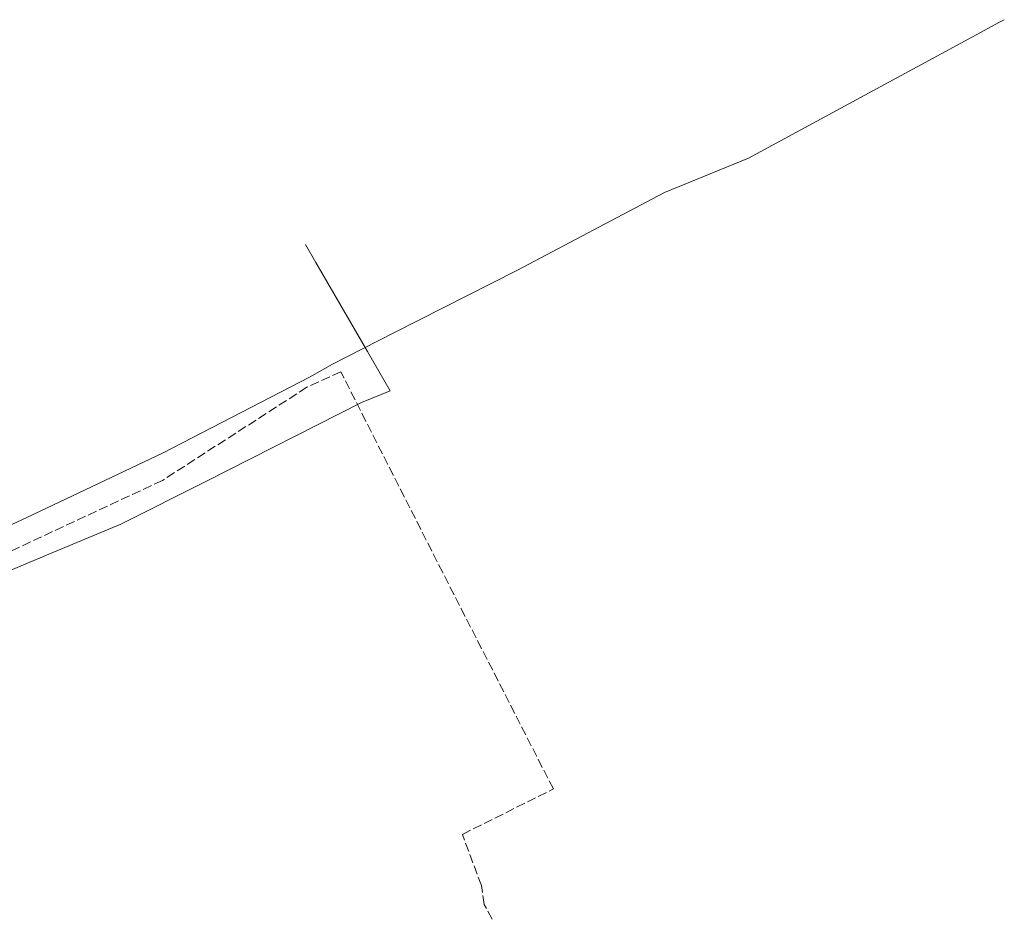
# Model space of a CAD drawing. Header units: metres. Extents: x 0 to 7550187, y 0 to 5738922.
# Tile 43 of 43: x 7550025 to 7550187, y 5738673 to 5738822. Entities that reach past the tile are written whole.
import ezdxf

# ---------------------------------------------------------------- set-up
doc = ezdxf.new("R2010")
doc.units = ezdxf.units.M
for name, pattern in [('3_SUGP', [0]), ('3_SUPP_P', [2, 1.5, -0.5]), ('3_SUWP', [0])]:
    doc.linetypes.add(name, pattern=pattern)
doc.layers.add('P_SUKP_L_0', color=7, linetype='3_SUPP_P', lineweight=18, true_color=0x803300)
doc.layers.add('SUGP_L_0', color=7, linetype='3_SUGP', lineweight=18, true_color=0xbfbf00)
doc.layers.add('SUWP_L_0', color=5, linetype='3_SUWP', lineweight=18)

# ---------------------------------------------------------------- blocks, each defined once
blk = doc.blocks.new('G.6640.1.3850.2024_plan')
at = {"layer": 'P_SUKP_L_0', "linetype": '3_SUPP_P'}
for p, q in [((7550077.81, 5738763.49), (7550072.21, 5738760.95)), ((7550094.63, 5738730.35), (7550077.81, 5738763.49)), ((7550072.21, 5738760.95), (7550048.34, 5738745.57)), ((7550048.34, 5738745.57), (7549998.66, 5738722.39)), ((7550112.89, 5738694.64), (7550094.63, 5738730.35)), ((7550097.87, 5738687.13), (7550112.89, 5738694.64)), ((7550101.02, 5738678.68), (7550097.87, 5738687.13)), ((7550101.48, 5738675.53), (7550101.02, 5738678.68)), ((7550102.78, 5738673.11), (7550101.48, 5738675.53))]:
    blk.add_line(p, q, dxfattribs=at)
at = {"layer": 'SUGP_L_0', "linetype": '3_SUGP'}
for p, q in [((7550073.67, 5738781.56), (7550071.95, 5738784.53)), ((7550082.2, 5738766.86), (7550073.67, 5738781.56)), ((7550085.96, 5738760.37), (7550082.2, 5738766.86)), ((7550081.22, 5738758.43), (7550085.96, 5738760.37)), ((7550055.61, 5738745.46), (7550081.22, 5738758.43)), ((7550041.5, 5738738.35), (7550055.61, 5738745.46)), ((7550030.25, 5738733.65), (7550041.5, 5738738.35)), ((7550002.17, 5738721.92), (7550030.25, 5738733.65))]:
    blk.add_line(p, q, dxfattribs=at)
at = {"layer": 'SUWP_L_0', "linetype": '3_SUWP'}
for p, q in [((7550186.55, 5738821.22), (7550178.25, 5738816.73)), ((7550187.34, 5738821.64), (7550186.55, 5738821.22)), ((7550178.25, 5738816.73), (7550145.08, 5738798.8)), ((7550145.08, 5738798.8), (7550131.22, 5738793.12)), ((7550131.22, 5738793.12), (7550106.87, 5738780.25)), ((7550106.87, 5738780.25), (7550086.56, 5738769.92)), ((7550086.56, 5738769.92), (7550076.44, 5738764.77)), ((7550076.44, 5738764.77), (7550072.65, 5738762.62)), ((7550072.65, 5738762.62), (7550048.47, 5738750.13)), ((7550048.47, 5738750.13), (7550025.99, 5738739.44)), ((7550025.99, 5738739.44), (7549997.1, 5738726.19))]:
    blk.add_line(p, q, dxfattribs=at)

msp = doc.modelspace()

# ---------------------------------------------------------------- block references
msp.add_blockref('G.6640.1.3850.2024_plan', (0, 0))

doc.saveas('drawing.dxf')
